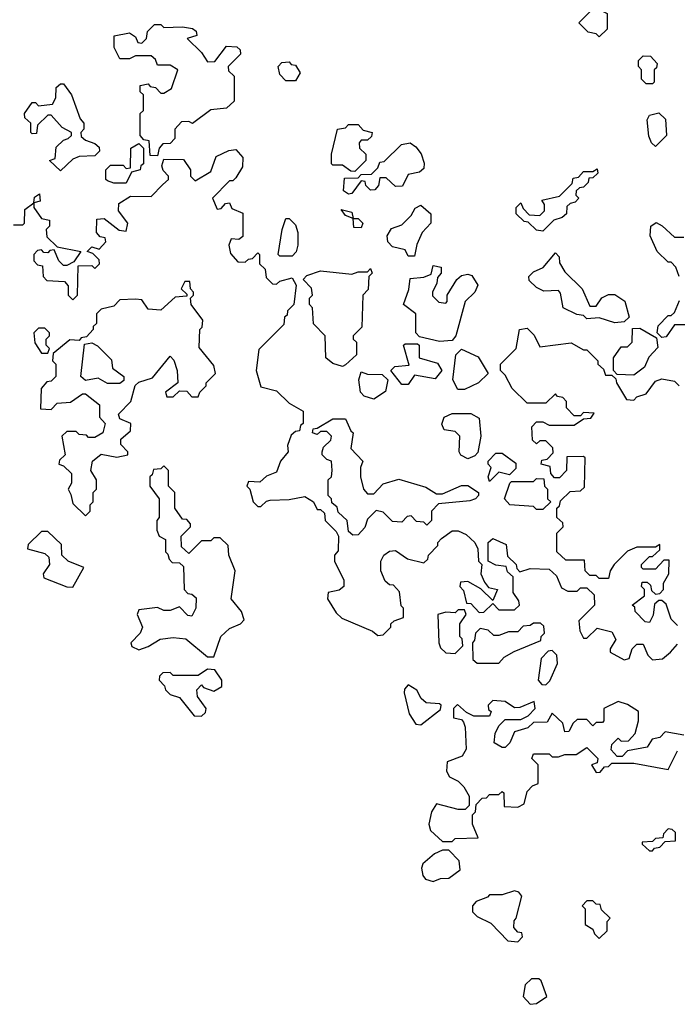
# Model space of a CAD drawing. Extents: x 2737958 to 2903317, y 894217 to 1030017.
# Tile 14 of 123: x 2763585 to 2765684, y 1008630 to 1011775. Entities that reach past the tile are written whole.
import ezdxf

# ---------------------------------------------------------------- set-up
doc = ezdxf.new("R2010")
doc.units = 0

msp = doc.modelspace()

# ---------------------------------------------------------------- linework, layer by layer
at = {"layer": '0CON05XD'}
for points in [[(2765435, 1011720), (2765425, 1011730), (2765400, 1011735), (2765370, 1011765), (2765415, 1011810), (2765437, 1011807), (2765460, 1011795), (2765460, 1011745), (2765435, 1011720)], [(2764025, 1011340), (2764001.7, 1011341.7), (2763998.3, 1011388.3), (2763981.7, 1011391.7), (2763970, 1011405), (2763970, 1011475), (2763980, 1011485), (2763980, 1011535), (2763970, 1011545), (2763970, 1011565), (2763995, 1011570), (2764001.7, 1011561.7), (2764018.3, 1011558.3), (2764035, 1011540), (2764045, 1011540), (2764070, 1011555), (2764090, 1011615), (2764065, 1011630), (2764025, 1011630), (2764018.3, 1011648.3), (2764005, 1011660), (2763955, 1011660), (2763935, 1011650), (2763905, 1011650), (2763886.7, 1011686.7), (2763887, 1011723), (2763935, 1011732.5), (2763955, 1011720), (2763961.7, 1011701.7), (2763975, 1011700), (2763990, 1011715), (2763993, 1011737), (2764015, 1011760), (2764035, 1011760), (2764045, 1011750), (2764105, 1011752.5), (2764137, 1011747), (2764148.3, 1011738.3), (2764150, 1011725), (2764120, 1011715), (2764165, 1011670), (2764185, 1011640), (2764208.3, 1011641.7), (2764245, 1011690), (2764278.3, 1011688.3), (2764288.3, 1011678.3), (2764290, 1011665), (2764250, 1011625), (2764251.7, 1011611.7), (2764270, 1011595), (2764270, 1011515), (2764245, 1011492.5), (2764195, 1011487.5), (2764137, 1011443), (2764125, 1011450), (2764101.7, 1011448.3), (2764080, 1011425), (2764080, 1011395), (2764065, 1011380), (2764041.7, 1011378.3), (2764030, 1011365), (2764025, 1011340)], [(2765605, 1011570), (2765585, 1011570), (2765570, 1011585), (2765570, 1011615), (2765560, 1011625), (2765560, 1011645), (2765575, 1011660), (2765598.3, 1011658.3), (2765620, 1011635), (2765618.3, 1011621.7), (2765610, 1011615), (2765610, 1011575), (2765605, 1011570)], [(2764465, 1011580), (2764435, 1011580), (2764415, 1011600), (2764410, 1011625), (2764421.7, 1011638.3), (2764445, 1011640), (2764451.7, 1011631.7), (2764465, 1011630), (2764480, 1011605), (2764465, 1011580)], [(2763715, 1011292.5), (2763680, 1011325), (2763698.3, 1011331.7), (2763701.7, 1011368.3), (2763725, 1011390), (2763740, 1011395), (2763750, 1011405), (2763750, 1011415), (2763720.7, 1011430.7), (2763685, 1011470), (2763675, 1011470), (2763641.7, 1011438.3), (2763638.3, 1011411.7), (2763625, 1011410), (2763620, 1011415), (2763620, 1011445), (2763601.7, 1011461.7), (2763600, 1011475), (2763625, 1011510), (2763635, 1011510), (2763645, 1011500), (2763690, 1011505), (2763700, 1011525), (2763701.7, 1011558.3), (2763715, 1011570), (2763725, 1011570), (2763750, 1011535), (2763778.3, 1011458.3), (2763790, 1011445), (2763790, 1011425), (2763780, 1011415), (2763781.7, 1011401.7), (2763795, 1011390), (2763825, 1011380), (2763838.3, 1011368.3), (2763840, 1011355), (2763825, 1011340), (2763775, 1011337.5), (2763755, 1011330), (2763715, 1011292.5)], [(2765615, 1011370), (2765601.7, 1011381.7), (2765593, 1011403), (2765587.5, 1011455), (2765595, 1011470), (2765625, 1011477.5), (2765647, 1011457), (2765650, 1011405), (2765615, 1011370)], [(2764655, 1011290), (2764641.7, 1011291.7), (2764615, 1011310), (2764585, 1011310), (2764580, 1011315), (2764580, 1011345), (2764600, 1011425), (2764625, 1011430), (2764635, 1011440), (2764665, 1011440), (2764681.7, 1011421.7), (2764710, 1011415), (2764708.3, 1011401.7), (2764695, 1011390), (2764675, 1011390), (2764668.3, 1011381.7), (2764670, 1011365), (2764690, 1011345), (2764690, 1011325), (2764655, 1011290)], [(2763925, 1011252.5), (2763885, 1011252.5), (2763865, 1011260), (2763860, 1011265), (2763860, 1011295), (2763875, 1011310), (2763915, 1011310), (2763925, 1011300), (2763938.3, 1011301.7), (2763940, 1011365), (2763965, 1011380), (2763980, 1011365), (2763980, 1011315), (2763971.7, 1011308.3), (2763970, 1011295), (2763941.7, 1011288.3), (2763925, 1011252.5)], [(2764635, 1011217.5), (2764618.3, 1011228.3), (2764621.7, 1011268.3), (2764665, 1011270), (2764675, 1011280), (2764708.3, 1011281.7), (2764728.3, 1011301.7), (2764735, 1011320), (2764748.3, 1011321.7), (2764803.9, 1011376.1), (2764831.7, 1011381.7), (2764849.3, 1011369.3), (2764866.1, 1011346.1), (2764876.4, 1011316.4), (2764875, 1011300), (2764861.7, 1011288.3), (2764825, 1011280), (2764806.7, 1011243.3), (2764785, 1011242.5), (2764755, 1011270), (2764735, 1011270), (2764730, 1011245), (2764718.3, 1011231.7), (2764705, 1011230), (2764690, 1011245), (2764688.3, 1011258.3), (2764675, 1011260), (2764645, 1011220), (2764635, 1011217.5)], [(2764041.7, 1011248.3), (2764060, 1011265), (2764060, 1011275), (2764043, 1011293), (2764038.3, 1011308.3), (2764045, 1011330), (2764108.3, 1011328.3), (2764130, 1011295), (2764130, 1011275), (2764145, 1011260), (2764195, 1011290), (2764211.7, 1011338.3), (2764253, 1011357), (2764275, 1011360), (2764297.5, 1011335), (2764296.7, 1011305), (2764275, 1011270), (2764265, 1011260), (2764255, 1011260), (2764200, 1011205), (2764215, 1011170), (2764228.3, 1011171.7), (2764241.7, 1011188.3), (2764255, 1011190), (2764261.7, 1011171.7), (2764297, 1011157), (2764297, 1011083), (2764285, 1011072.5), (2764260, 1011075), (2764252.5, 1011055), (2764258.3, 1011028.3), (2764281.7, 1011001.7), (2764305, 1011000), (2764315, 1011010), (2764328.3, 1011011.7), (2764345, 1011030), (2764350, 1011025), (2764350, 1010995), (2764368.3, 1010978.3), (2764371.7, 1010951.7), (2764391.7, 1010931.7), (2764405, 1010930), (2764415, 1010940), (2764455, 1010950), (2764467.5, 1010927.5), (2764460, 1010865), (2764440, 1010845), (2764438.3, 1010831.7), (2764430, 1010825), (2764428.3, 1010801.7), (2764348.3, 1010721.7), (2764340, 1010655), (2764355, 1010602.5), (2764405, 1010590), (2764445, 1010550), (2764490, 1010525), (2764490, 1010485), (2764481.7, 1010478.3), (2764478.3, 1010461.7), (2764465, 1010460), (2764451.7, 1010448.3), (2764440, 1010415), (2764442.5, 1010395), (2764417.5, 1010365), (2764405, 1010330), (2764373, 1010317), (2764351.7, 1010298.3), (2764315, 1010300), (2764310, 1010285), (2764320, 1010275), (2764330, 1010235), (2764345, 1010220), (2764355, 1010220), (2764373, 1010237), (2764385, 1010240), (2764445, 1010242.5), (2764495, 1010252.5), (2764522.5, 1010235), (2764535, 1010210), (2764545, 1010210), (2764558.3, 1010198.3), (2764560, 1010175), (2764595, 1010140), (2764602.5, 1010125), (2764601.7, 1010078.3), (2764590, 1010065), (2764590, 1010045), (2764620, 1009985), (2764620, 1009965), (2764605, 1009952.5), (2764570, 1009945), (2764567.5, 1009925), (2764595, 1009880), (2764613, 1009863), (2764711.7, 1009821.7), (2764728.3, 1009808.3), (2764745, 1009810), (2764770, 1009835), (2764770, 1009845), (2764780, 1009855), (2764810, 1009865), (2764810, 1009895), (2764803, 1009903), (2764797, 1009947), (2764778.3, 1009968.3), (2764765, 1009970), (2764751.7, 1009981.7), (2764737.5, 1010015), (2764737.5, 1010045), (2764747.5, 1010065), (2764765, 1010077.5), (2764785, 1010080), (2764823, 1010053), (2764875, 1010040), (2764888.3, 1010051.7), (2764890, 1010065), (2764920, 1010095), (2764920, 1010105), (2764931.7, 1010118.3), (2764965, 1010142.5), (2764985, 1010142.5), (2765010.7, 1010130.7), (2765037.5, 1010105), (2765047.5, 1010085), (2765050, 1010045), (2765060, 1010035), (2765057.5, 1010005), (2765068.3, 1009978.3), (2765081.7, 1009961.7), (2765110, 1009955), (2765095, 1009920), (2765057.5, 1009957.5), (2765015, 1009980), (2764991.7, 1009978.3), (2764990, 1009965), (2765001.7, 1009951.7), (2765011.7, 1009911.7), (2765025, 1009910), (2765051.7, 1009881.7), (2765067, 1009883), (2765095, 1009910), (2765115, 1009890), (2765165, 1009890), (2765180, 1009905), (2765178.3, 1009918.3), (2765160, 1009945), (2765160, 1009995), (2765141.7, 1010011.7), (2765138.3, 1010028.3), (2765105, 1010032.5), (2765080, 1010045), (2765080, 1010105), (2765095, 1010117.5), (2765138.3, 1010098.3), (2765141.7, 1010061.7), (2765170, 1010035), (2765171.7, 1010021.7), (2765181.7, 1010011.7), (2765215, 1010022.5), (2765275, 1010020), (2765298.3, 1009998.3), (2765315, 1009960), (2765335, 1009950), (2765365, 1009950), (2765375, 1009960), (2765395, 1009960), (2765418.3, 1009938.3), (2765420, 1009905), (2765370, 1009855), (2765373, 1009823), (2765385, 1009800), (2765395, 1009800), (2765428.3, 1009831.7), (2765475, 1009820), (2765487.5, 1009795), (2765470, 1009765), (2765470, 1009755), (2765515, 1009730), (2765530, 1009735), (2765540, 1009765), (2765555, 1009780), (2765575, 1009780), (2765590, 1009745), (2765605, 1009730), (2765637, 1009733), (2765662.5, 1009755), (2765685, 1009780)], [(2765255, 1011100), (2765235, 1011102.5), (2765208.3, 1011128.3), (2765195, 1011130), (2765170, 1011155), (2765170, 1011175), (2765185, 1011190), (2765191.7, 1011171.7), (2765211.7, 1011151.7), (2765245, 1011150), (2765260, 1011165), (2765260, 1011185), (2765251.7, 1011198.3), (2765308.3, 1011211.7), (2765348.3, 1011251.7), (2765351.7, 1011268.3), (2765368.3, 1011271.7), (2765385, 1011290), (2765415, 1011290), (2765428.3, 1011298.3), (2765430, 1011285), (2765415, 1011270), (2765401.7, 1011268.3), (2765400, 1011255), (2765385, 1011240), (2765371.7, 1011238.3), (2765361.7, 1011228.3), (2765360, 1011215), (2765370, 1011205), (2765358.3, 1011191.7), (2765341.7, 1011188.3), (2765331.7, 1011178.3), (2765330, 1011155), (2765317, 1011143), (2765290, 1011135), (2765255, 1011100)], [(2763565, 1011120), (2763595, 1011120), (2763600, 1011125), (2763601.7, 1011168.3), (2763630, 1011190), (2763631.7, 1011208.3), (2763648.3, 1011218.3), (2763650, 1011195), (2763630, 1011190), (2763630, 1011175), (2763655, 1011140), (2763680, 1011135), (2763680, 1011115), (2763670, 1011105), (2763671.7, 1011081.7), (2763705, 1011050), (2763780, 1011035), (2763758.3, 1011001.7), (2763735, 1010990), (2763725, 1010990), (2763710, 1011005), (2763695, 1011040), (2763681.7, 1011038.3), (2763675, 1011030), (2763661.7, 1011031.7), (2763655, 1011040), (2763641.7, 1011038.3), (2763630, 1011025), (2763630, 1011005), (2763641.7, 1010991.7), (2763658.3, 1010988.3), (2763660, 1010955), (2763671.7, 1010941.7), (2763728.3, 1010938.3), (2763740, 1010925), (2763740, 1010895), (2763755, 1010880), (2763770, 1010895), (2763771.7, 1010988.3), (2763815, 1010990), (2763825, 1010980), (2763840, 1010995), (2763838.3, 1011008.3), (2763818.3, 1011028.3), (2763800, 1011035), (2763815, 1011050), (2763838.3, 1011041.7), (2763860, 1011065), (2763858.3, 1011078.3), (2763841.7, 1011081.7), (2763830, 1011095), (2763831.7, 1011138.3), (2763855, 1011140), (2763903, 1011103), (2763925, 1011100), (2763930, 1011125), (2763900, 1011165), (2763901.7, 1011188.3), (2763938.3, 1011211.7), (2764005, 1011210), (2764041.7, 1011248.3)], [(2764845, 1011020), (2764825, 1011020), (2764815, 1011040), (2764775, 1011050), (2764760, 1011065), (2764757.5, 1011085), (2764771.7, 1011108.3), (2764805, 1011120), (2764835, 1011150), (2764847, 1011173), (2764865, 1011182.5), (2764897.5, 1011155), (2764897.5, 1011125), (2764870, 1011095), (2764853, 1011057), (2764845, 1011020)], [(2764675, 1011110), (2764651.7, 1011111.7), (2764650, 1011140), (2764625, 1011150), (2764611.7, 1011168.3), (2764645, 1011160), (2764650, 1011140), (2764665, 1011140), (2764680, 1011125), (2764675, 1011110)], [(2764455, 1011020), (2764415, 1011020), (2764410, 1011025), (2764422.5, 1011105), (2764435, 1011140), (2764445, 1011140), (2764465, 1011120), (2764472.5, 1011095), (2764472.5, 1011055), (2764467, 1011033), (2764455, 1011020)], [(2765690, 1010955), (2765680, 1010985), (2765665, 1011000), (2765655, 1011000), (2765620, 1011035), (2765597.5, 1011085), (2765600, 1011115), (2765617, 1011127), (2765636.4, 1011116.4), (2765675, 1011080), (2765705, 1011080)], [(2765485, 1010806.7), (2765435, 1010822.5), (2765395, 1010820), (2765385, 1010830), (2765363, 1010833), (2765320, 1010855), (2765311.7, 1010901.7), (2765305, 1010910), (2765258.3, 1010908.3), (2765235, 1010920), (2765211.7, 1010941.7), (2765210, 1010955), (2765225, 1010970), (2765256.4, 1010983.6), (2765295, 1011030), (2765307.5, 1011017.5), (2765308.3, 1010998.3), (2765325, 1010970), (2765380, 1010915), (2765405, 1010860), (2765425, 1010860), (2765443.6, 1010886.4), (2765465, 1010897.5), (2765485, 1010897.5), (2765516.4, 1010876.4), (2765530, 1010825), (2765515, 1010810), (2765485, 1010806.7)], [(2764615, 1010667.5), (2764585, 1010676.7), (2764562.5, 1010695), (2764560, 1010765), (2764523, 1010803), (2764520, 1010855), (2764510, 1010865), (2764510, 1010885), (2764520, 1010895), (2764517, 1010917), (2764490, 1010945), (2764501.7, 1010958.3), (2764545, 1010972.5), (2764645, 1010962.5), (2764665, 1010970), (2764695, 1010970), (2764705, 1010980), (2764710, 1010965), (2764700, 1010955), (2764697, 1010913), (2764680, 1010895), (2764677, 1010793), (2764650, 1010765), (2764650, 1010755), (2764660, 1010745), (2764660, 1010705), (2764625, 1010672.5), (2764615, 1010667.5)], [(2764925, 1010746.7), (2764861.7, 1010761.7), (2764850, 1010775), (2764850, 1010835), (2764810, 1010865), (2764827, 1010913), (2764831.7, 1010948.3), (2764875, 1010952.5), (2764898.3, 1010961.7), (2764905, 1010990), (2764930, 1010985), (2764930, 1010965), (2764918.3, 1010951.7), (2764917, 1010933), (2764902.5, 1010905), (2764903, 1010893), (2764923, 1010873), (2764945, 1010870), (2764950, 1010875), (2764950, 1010895), (2764980, 1010945), (2764995, 1010957.5), (2765015, 1010962.5), (2765028.3, 1010958.3), (2765047, 1010927), (2765037.5, 1010905), (2765007.5, 1010875), (2764977.5, 1010765), (2764965, 1010750), (2764925, 1010746.7)], [(2763795, 1010190), (2763810, 1010205), (2763810, 1010225), (2763820, 1010235), (2763820, 1010265), (2763830, 1010275), (2763830, 1010305), (2763812.5, 1010335), (2763817.5, 1010365), (2763845, 1010387.5), (2763895, 1010377.5), (2763930, 1010385), (2763930, 1010395), (2763908.3, 1010418.3), (2763907.5, 1010435), (2763938.3, 1010461.7), (2763940, 1010485), (2763905, 1010500), (2763900, 1010515), (2763940, 1010555), (2763953.6, 1010606.4), (2763965, 1010617.5), (2764009.3, 1010630.7), (2764065, 1010700), (2764077, 1010687), (2764087.5, 1010655), (2764090, 1010615), (2764050, 1010585), (2764055, 1010570), (2764075, 1010570), (2764095, 1010590), (2764118.3, 1010588.3), (2764135, 1010570), (2764155, 1010570), (2764160, 1010585), (2764180, 1010605), (2764180, 1010615), (2764210, 1010645), (2764205, 1010670), (2764158.3, 1010728.3), (2764160, 1010785), (2764167, 1010793), (2764170, 1010815), (2764132.5, 1010865), (2764130, 1010885), (2764140, 1010895), (2764140, 1010905), (2764130, 1010915), (2764128.3, 1010938.3), (2764111.7, 1010938.3), (2764100, 1010915), (2764118.3, 1010898.3), (2764118.3, 1010891.7), (2764081.7, 1010888.3), (2764035, 1010847.5), (2763995, 1010850), (2763975, 1010880), (2763955, 1010882.5), (2763905, 1010880), (2763885, 1010860), (2763845, 1010850), (2763830, 1010835), (2763830, 1010805), (2763820, 1010795), (2763820, 1010785), (2763798.3, 1010761.7), (2763781.7, 1010758.3), (2763775, 1010750), (2763745, 1010752.5), (2763691.7, 1010708.3), (2763690, 1010685), (2763700, 1010675), (2763700, 1010635), (2763685, 1010620), (2763671.7, 1010618.3), (2763653, 1010597), (2763651.7, 1010531.7), (2763685, 1010530), (2763705, 1010550), (2763747, 1010553), (2763785, 1010580), (2763795, 1010580), (2763840, 1010545), (2763840, 1010505), (2763857.5, 1010485), (2763850, 1010455), (2763825, 1010440), (2763805, 1010440), (2763798.3, 1010448.3), (2763775, 1010450), (2763765, 1010460), (2763735, 1010460), (2763720, 1010445), (2763730, 1010385), (2763711.7, 1010368.3), (2763710, 1010355), (2763725, 1010350), (2763750, 1010325), (2763750, 1010295), (2763740, 1010275), (2763748.3, 1010258.3), (2763755, 1010230), (2763795, 1010190)], [(2765715, 1010800), (2765675, 1010800), (2765648.3, 1010761.7), (2765635, 1010760), (2765620, 1010775), (2765623, 1010797), (2765655, 1010830), (2765665, 1010830), (2765675, 1010840), (2765691.7, 1010878.3)], [(2763675, 1010710), (2763680, 1010725), (2763670, 1010735), (2763670, 1010755), (2763680, 1010765), (2763680, 1010775), (2763665, 1010790), (2763645, 1010790), (2763630, 1010775), (2763633, 1010743), (2763655, 1010710), (2763675, 1010710)], [(2765685, 1009840), (2765665, 1009860), (2765648.3, 1009908.3), (2765635, 1009920), (2765625, 1009920), (2765611.7, 1009908.3), (2765607, 1009873), (2765595, 1009850), (2765581.7, 1009851.7), (2765550, 1009885), (2765548.3, 1009898.3), (2765540, 1009905), (2765580, 1009935), (2765580, 1009955), (2765570, 1009965), (2765571.7, 1009978.3), (2765588.3, 1009978.3), (2765598.3, 1009968.3), (2765601.7, 1009951.7), (2765615, 1009940), (2765628.3, 1009941.7), (2765640, 1009955), (2765640, 1009975), (2765657.5, 1010005), (2765658.3, 1010048.3), (2765641.7, 1010048.3), (2765615, 1010020), (2765575, 1010020), (2765570, 1010025), (2765570, 1010035), (2765595, 1010060), (2765605, 1010060), (2765628.3, 1010081.7), (2765628.3, 1010098.3), (2765615, 1010090), (2765555, 1010090), (2765525, 1010077.5), (2765482.5, 1010035), (2765470, 1010015), (2765465, 1009990), (2765435, 1009990), (2765425, 1010000), (2765405, 1010000), (2765390, 1010015), (2765388.3, 1010048.3), (2765328.3, 1010048.3), (2765300, 1010075), (2765300, 1010135), (2765320, 1010155), (2765318.3, 1010168.3), (2765300, 1010185), (2765300, 1010215), (2765308.3, 1010221.7), (2765311.7, 1010238.3), (2765341.7, 1010268.3), (2765375, 1010270), (2765388.3, 1010281.7), (2765390, 1010375), (2765385, 1010380), (2765331.7, 1010378.3), (2765330, 1010335), (2765308.3, 1010311.7), (2765291.7, 1010311.7), (2765280, 1010325), (2765278.3, 1010348.3), (2765250, 1010355), (2765251.7, 1010368.3), (2765268.3, 1010371.7), (2765288.3, 1010391.7), (2765287, 1010407), (2765265, 1010430), (2765245, 1010430), (2765235, 1010420), (2765221.7, 1010431.7), (2765220, 1010475), (2765235, 1010490), (2765255, 1010490), (2765275, 1010480), (2765355, 1010480), (2765385, 1010500), (2765408.3, 1010501.7), (2765418.3, 1010518.3), (2765385, 1010520), (2765375, 1010510), (2765355, 1010510), (2765330, 1010535), (2765330, 1010555), (2765318.3, 1010568.3), (2765301.7, 1010571.7), (2765295, 1010580), (2765265, 1010550), (2765205, 1010550), (2765157, 1010597), (2765135, 1010640), (2765120, 1010655), (2765120, 1010675), (2765170, 1010725), (2765180, 1010785), (2765205, 1010790), (2765227, 1010767), (2765245, 1010730), (2765345, 1010742.5), (2765385, 1010720), (2765395, 1010720), (2765430, 1010685), (2765430, 1010675), (2765448.3, 1010658.3), (2765455, 1010640), (2765475, 1010640), (2765488.3, 1010628.3), (2765490, 1010615), (2765521.7, 1010561.7), (2765545, 1010560), (2765555, 1010570), (2765585, 1010580), (2765615, 1010620), (2765635, 1010627.5), (2765675, 1010620), (2765690, 1010605)], [(2765545, 1010640), (2765491.7, 1010641.7), (2765480, 1010655), (2765480, 1010695), (2765505, 1010730), (2765525, 1010730), (2765540, 1010745), (2765541.7, 1010788.3), (2765565, 1010790), (2765618.3, 1010758.3), (2765621.7, 1010728.3), (2765593, 1010697), (2765580, 1010665), (2765545, 1010640)], [(2763905, 1010612.5), (2763865, 1010612.5), (2763835, 1010630), (2763795, 1010622.5), (2763780, 1010635), (2763791.7, 1010738.3), (2763815, 1010742.5), (2763833.6, 1010733.6), (2763878.3, 1010688.3), (2763881.7, 1010661.7), (2763917.5, 1010635), (2763917, 1010623), (2763905, 1010612.5)], [(2764825, 1010610), (2764805, 1010610), (2764770, 1010655), (2764783, 1010667), (2764828.3, 1010671.7), (2764810, 1010735), (2764815, 1010740), (2764855, 1010740), (2764860, 1010735), (2764860, 1010695), (2764918.3, 1010678.3), (2764932.5, 1010655), (2764911.7, 1010628.3), (2764845, 1010640), (2764825, 1010610)], [(2765005, 1010593.3), (2764983.6, 1010593.6), (2764967.5, 1010625), (2764977.5, 1010705), (2764995, 1010722.5), (2765048.3, 1010698.3), (2765080, 1010645), (2765050, 1010615), (2765005, 1010593.3)], [(2764715, 1010562.5), (2764685, 1010572.5), (2764672.5, 1010585), (2764667.5, 1010625), (2764675, 1010650), (2764695, 1010642.5), (2764741.7, 1010641.7), (2764760, 1010625), (2764753, 1010587), (2764715, 1010562.5)], [(2764648.3, 1010128.3), (2764635, 1010140), (2764630, 1010175), (2764601.7, 1010201.7), (2764598.3, 1010218.3), (2764581.7, 1010231.7), (2764580, 1010245), (2764570, 1010255), (2764570, 1010305), (2764580, 1010315), (2764582.5, 1010335), (2764580, 1010365), (2764565, 1010370), (2764550, 1010385), (2764550, 1010395), (2764555, 1010410), (2764578.3, 1010431.7), (2764580, 1010445), (2764565, 1010460), (2764545, 1010460), (2764535, 1010450), (2764520, 1010455), (2764521.7, 1010468.3), (2764535, 1010470), (2764585, 1010500), (2764625, 1010500), (2764641.7, 1010461.7), (2764650, 1010455), (2764642.5, 1010405), (2764680, 1010365), (2764672.5, 1010345), (2764672.5, 1010315), (2764682.5, 1010275), (2764695, 1010260), (2764715, 1010260), (2764745, 1010292.5), (2764795, 1010307.5), (2764881.7, 1010281.7), (2764915, 1010260), (2764935, 1010260), (2764995, 1010287.5), (2765015, 1010287.5), (2765050, 1010265), (2765050, 1010255), (2765040, 1010245), (2765021.7, 1010238.3), (2764921.7, 1010228.3), (2764900, 1010205), (2764900, 1010175), (2764885, 1010160), (2764875, 1010170), (2764851.7, 1010171.7), (2764835, 1010190), (2764821.7, 1010188.3), (2764805, 1010170), (2764775, 1010172.5), (2764745, 1010202.5), (2764723, 1010207), (2764695, 1010180), (2764687, 1010153), (2764665, 1010130), (2764648.3, 1010128.3)], [(2765015, 1010372.5), (2764993.6, 1010383.6), (2764987.5, 1010395), (2764990, 1010445), (2764975, 1010460), (2764940, 1010465), (2764933, 1010483), (2764940, 1010505), (2764965, 1010517.5), (2765025, 1010516.7), (2765051.7, 1010501.7), (2765057.5, 1010445), (2765047.5, 1010392.5), (2765038.3, 1010381.7), (2765015, 1010372.5)], [(2765085, 1010300), (2765080, 1010315), (2765090, 1010345), (2765080, 1010355), (2765080, 1010365), (2765105, 1010390), (2765125, 1010390), (2765168.3, 1010358.3), (2765168.3, 1010341.7), (2765148.3, 1010321.7), (2765115, 1010330), (2765085, 1010300)], [(2764205, 1009740), (2764227.5, 1009805), (2764255, 1009830), (2764290, 1009845), (2764301.7, 1009858.3), (2764292.5, 1009885), (2764260, 1009925), (2764273.3, 1010015), (2764252.5, 1010065), (2764250, 1010095), (2764225, 1010120), (2764205, 1010120), (2764195, 1010110), (2764165, 1010110), (2764125, 1010070), (2764101.7, 1010091.7), (2764100, 1010125), (2764130, 1010155), (2764130, 1010165), (2764118.3, 1010178.3), (2764105, 1010180), (2764080, 1010215), (2764080, 1010265), (2764060, 1010285), (2764060, 1010335), (2764045, 1010350), (2764035, 1010340), (2764011.7, 1010338.3), (2764008.3, 1010321.7), (2764000, 1010315), (2764000, 1010285), (2764030, 1010245), (2764030, 1010185), (2764022.5, 1010175), (2764022.5, 1010145), (2764030, 1010125), (2764050, 1010115), (2764050, 1010075), (2764058.3, 1010068.3), (2764061.7, 1010051.7), (2764071.7, 1010041.7), (2764095, 1010040), (2764108.3, 1010028.3), (2764110, 1009955), (2764121.7, 1009941.7), (2764135, 1009940), (2764148.3, 1009928.3), (2764147.5, 1009895), (2764135, 1009870), (2764121.7, 1009871.7), (2764095, 1009900), (2764065, 1009887.5), (2764045, 1009887.5), (2764025, 1009897.5), (2763965, 1009890), (2763960, 1009875), (2763977.5, 1009835), (2763970, 1009815), (2763940, 1009785), (2763943, 1009773), (2763965, 1009762.5), (2763995, 1009772.5), (2764033.6, 1009796.4), (2764075, 1009801.2), (2764115, 1009797.5), (2764185, 1009740), (2764205, 1009740)], [(2765255, 1010210), (2765235, 1010210), (2765225, 1010220), (2765150, 1010225), (2765132.5, 1010245), (2765150, 1010295), (2765155, 1010300), (2765225, 1010300), (2765235, 1010310), (2765258.3, 1010308.3), (2765260, 1010285), (2765270, 1010275), (2765270, 1010245), (2765280, 1010235), (2765255, 1010210)], [(2763755, 1009962.5), (2763790, 1010025), (2763740, 1010045), (2763720, 1010065), (2763718.3, 1010098.3), (2763675, 1010140), (2763655, 1010140), (2763611.7, 1010098.3), (2763610, 1010085), (2763665, 1010070), (2763678.3, 1010058.3), (2763680, 1010035), (2763660, 1010005), (2763661.7, 1009991.7), (2763735, 1009963.3), (2763755, 1009962.5)], [(2764975, 1009750), (2765000, 1009775), (2764997, 1009797), (2764990, 1009805), (2764990, 1009845), (2765010, 1009875), (2765005, 1009890), (2764985, 1009890), (2764975, 1009880), (2764945, 1009882.5), (2764920, 1009875), (2764922.5, 1009785), (2764928.3, 1009768.3), (2764945, 1009752.5), (2764975, 1009750)], [(2765115, 1009720), (2765131.7, 1009738.3), (2765163, 1009757), (2765248.3, 1009791.7), (2765250, 1009805), (2765260, 1009815), (2765258.3, 1009838.3), (2765247, 1009847), (2765225, 1009847.5), (2765215, 1009840), (2765191.7, 1009838.3), (2765175, 1009820), (2765145, 1009820), (2765115, 1009807.5), (2765098.3, 1009808.3), (2765080, 1009825), (2765055, 1009830), (2765040, 1009815), (2765037, 1009793), (2765030, 1009785), (2765031.7, 1009731.7), (2765045, 1009720), (2765115, 1009720)], [(2765265, 1009650), (2765277, 1009663), (2765301.7, 1009718.3), (2765300, 1009745), (2765285, 1009760), (2765271.7, 1009758.3), (2765250, 1009735), (2765240, 1009665), (2765251.7, 1009651.7), (2765265, 1009650)], [(2764165, 1009550), (2764178.3, 1009561.7), (2764180, 1009575), (2764153, 1009613), (2764150, 1009635), (2764165, 1009650), (2764171.7, 1009641.7), (2764205, 1009630), (2764230, 1009645), (2764230, 1009665), (2764208.3, 1009698.3), (2764185, 1009700), (2764155, 1009680), (2764075, 1009680), (2764065, 1009690), (2764041.7, 1009688.3), (2764031.7, 1009678.3), (2764030, 1009665), (2764047, 1009647), (2764050, 1009635), (2764065, 1009620), (2764095, 1009610), (2764141.7, 1009551.7), (2764165, 1009550)], [(2764865, 1009522.5), (2764928.3, 1009571.7), (2764930, 1009585), (2764925, 1009590), (2764883, 1009593), (2764867, 1009607), (2764853, 1009633), (2764825, 1009650), (2764813, 1009637), (2764812.5, 1009625), (2764828.3, 1009558.3), (2764850, 1009525), (2764865, 1009522.5)], [(2765705, 1009490), (2765645, 1009500), (2765628.3, 1009481.7), (2765603.6, 1009476.4), (2765588.3, 1009451.7), (2765525, 1009440), (2765508.3, 1009421.7), (2765491.7, 1009421.7), (2765473, 1009443), (2765475, 1009460), (2765495, 1009480), (2765505, 1009470), (2765528.3, 1009471.7), (2765550, 1009495), (2765560, 1009535), (2765560, 1009565), (2765525, 1009587.5), (2765495, 1009597.5), (2765450, 1009575), (2765450, 1009535), (2765445, 1009530), (2765425, 1009530), (2765415, 1009520), (2765395, 1009540), (2765365, 1009540), (2765351.7, 1009528.3), (2765338.3, 1009501.7), (2765325, 1009500), (2765318.3, 1009528.3), (2765285, 1009560), (2765268.3, 1009531.7), (2765225, 1009530), (2765207, 1009513), (2765165, 1009500), (2765150, 1009465), (2765135, 1009450), (2765125, 1009450), (2765100, 1009465), (2765102.5, 1009495), (2765115, 1009520), (2765135, 1009540), (2765185, 1009540), (2765208.3, 1009551.7), (2765230, 1009575), (2765227.5, 1009597.5), (2765181.7, 1009578.3), (2765165, 1009577.5), (2765135, 1009597.5), (2765095, 1009600), (2765080, 1009585), (2765081.7, 1009571.7), (2765090, 1009565), (2765085, 1009550), (2765035, 1009550), (2765011.7, 1009561.7), (2764982.5, 1009587.5), (2764970, 1009575), (2764970, 1009545), (2764995, 1009540), (2765001.7, 1009531.7), (2765007.5, 1009515), (2765010, 1009445), (2764997, 1009423), (2764950, 1009405), (2764947.5, 1009375), (2764957, 1009357), (2764985, 1009342.5), (2765002.5, 1009325), (2765020, 1009295), (2765020, 1009265), (2765007.5, 1009252.5), (2764985, 1009252.5), (2764915, 1009270), (2764900, 1009245), (2764891.2, 1009205), (2764896.7, 1009185), (2764935, 1009150), (2764965, 1009150)], [(2764965, 1009150), (2764975, 1009160), (2765048.3, 1009161.7), (2765030, 1009205), (2765030, 1009235), (2765040, 1009245), (2765041.7, 1009268.3), (2765061.7, 1009288.3), (2765075, 1009290), (2765085, 1009300), (2765115, 1009300), (2765125, 1009310), (2765130, 1009305), (2765131.7, 1009261.7), (2765175, 1009260), (2765195, 1009270), (2765205, 1009310), (2765221.7, 1009328.3), (2765240, 1009335), (2765240, 1009395), (2765220, 1009415), (2765225, 1009430), (2765275, 1009430), (2765285, 1009420), (2765305, 1009420), (2765325, 1009427.5), (2765361.7, 1009428.3), (2765395, 1009450), (2765430, 1009415), (2765428.3, 1009401.7), (2765410, 1009395), (2765425, 1009370), (2765438.3, 1009371.7), (2765451.7, 1009388.3), (2765465, 1009390), (2765475, 1009400), (2765545, 1009400), (2765655, 1009380), (2765685, 1009440)], [(2765605, 1009120), (2765611.7, 1009128.3), (2765628.3, 1009131.7), (2765645, 1009150), (2765678.3, 1009151.7), (2765678.3, 1009178.3), (2765668.3, 1009188.3), (2765655, 1009190), (2765640, 1009175), (2765638.3, 1009161.7), (2765615, 1009160), (2765605, 1009150), (2765571.7, 1009148.3), (2765571.7, 1009141.7), (2765595, 1009120), (2765605, 1009120)], [(2764905, 1009022.5), (2764928.3, 1009031.7), (2764955, 1009032.5), (2764990.7, 1009059.3), (2764988.3, 1009088.3), (2764955, 1009122.5), (2764935, 1009122.5), (2764909.3, 1009110.7), (2764871.7, 1009078.3), (2764867.5, 1009065), (2764871.7, 1009041.7), (2764880, 1009030), (2764905, 1009022.5)], [(2765175, 1008830), (2765190, 1008845), (2765188.3, 1008858.3), (2765175, 1008860), (2765162.5, 1008875), (2765163, 1008897), (2765170, 1008905), (2765187.5, 1008975), (2765178.3, 1008988.3), (2765165, 1008992.5), (2765125, 1008980), (2765085, 1008980), (2765078.3, 1008971.7), (2765041.7, 1008958.3), (2765030, 1008945), (2765030, 1008925), (2765045, 1008910), (2765089.3, 1008889.3), (2765143, 1008833), (2765175, 1008830)], [(2765435, 1008840), (2765460, 1008865), (2765460, 1008895), (2765470, 1008905), (2765441.7, 1008931.7), (2765438.3, 1008948.3), (2765425, 1008950), (2765415, 1008960), (2765395, 1008960), (2765380, 1008945), (2765390, 1008935), (2765390, 1008885), (2765415, 1008870), (2765420, 1008855), (2765435, 1008840)], [(2765215, 1008630), (2765235, 1008632.5), (2765267.5, 1008655), (2765250, 1008705), (2765241.7, 1008711.7), (2765218.3, 1008711.7), (2765198.3, 1008691.7), (2765192.5, 1008655), (2765215, 1008630)]]:
    msp.add_lwpolyline(points, dxfattribs=at)

doc.saveas('drawing.dxf')
